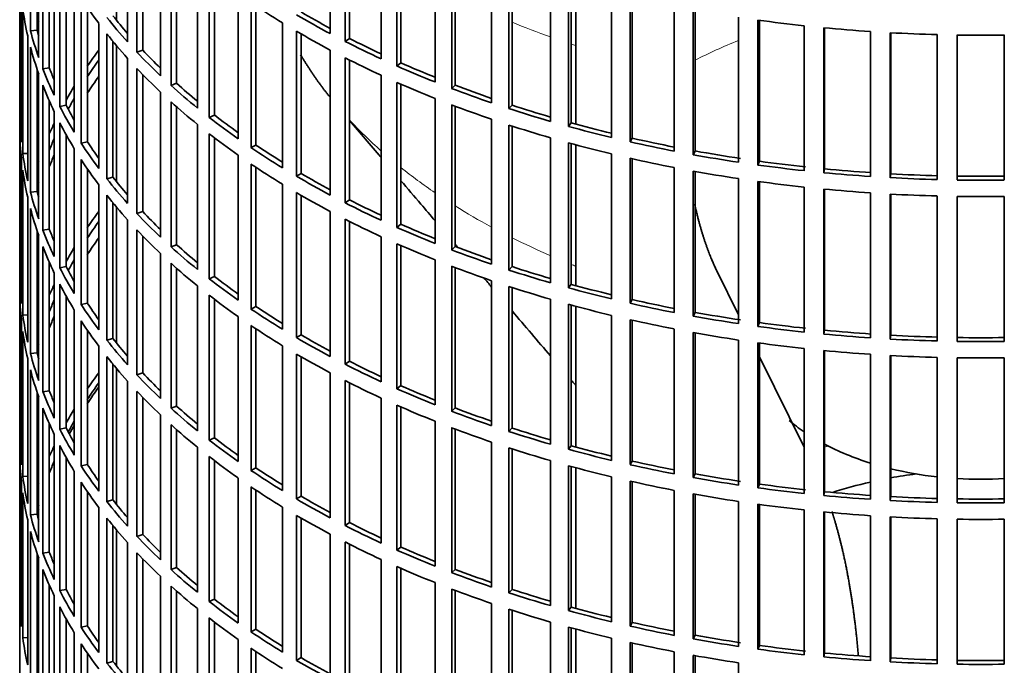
# Model space of a CAD drawing. Header units: millimetres. Extents: x 462 to 1346, y -1444 to 1443.
# Tile 3 of 29: x 1053 to 1200, y -1291 to -1195. Entities that reach past the tile are written whole.
import ezdxf

# ---------------------------------------------------------------- set-up
doc = ezdxf.new("R2010")
doc.units = ezdxf.units.MM
for name, color, linetype in [('VSI184-254_GIUNT', 7, 'Continuous'), ('VSI344-454_FILTR', 7, 'Continuous'), ('VSI344-454_SUPPO', 7, 'Continuous')]:
    doc.layers.add(name, color=color, linetype=linetype)

# ---------------------------------------------------------------- blocks, each defined once
blk = doc.blocks.new('SE4')
at = {"layer": 'VSI184-254_GIUNT', "color": 7, "linetype": 'Continuous', "lineweight": 35}
for start_param, end_param in [(0.593448, 0.70006), (0.828971, 1.072715), (1.170442, 1.381313), (1.468662, 1.67293)]:
    blk.add_ellipse((1196.93, -1243.43), major_axis=(-34.5, 0), ratio=0.57735, start_param=start_param, end_param=end_param, dxfattribs=at)
at = {"layer": 'VSI344-454_FILTR', "color": 7, "linetype": 'Continuous', "lineweight": 35}
for p, q in [((1053.43, -1053.18), (1053.43, -1293.23)), ((1055.04, -1196.41), (1055.04, -1174.77)), ((1099.81, -1196.84), (1099.81, -1175.21)), ((1069.53, -1198.07), (1069.53, -1176.44)), ((1102.02, -1198), (1102.02, -1176.36)), ((1102.67, -1197.55), (1102.67, -1176.69)), ((1056.03, -1196.31), (1056.03, -1178.08)), ((1056.26, -1200.41), (1056.26, -1178.77)), ((1070.93, -1199.6), (1070.93, -1177.96)), ((1071.8, -1199.31), (1071.8, -1178.86)), ((1107.41, -1200.61), (1107.41, -1178.97)), ((1056.88, -1202.09), (1056.88, -1180.46)), ((1109.76, -1201.67), (1109.76, -1180.03)), ((1110.35, -1201.2), (1110.35, -1180.29)), ((1074.45, -1203.11), (1074.45, -1181.48)), ((1057.85, -1201.96), (1057.85, -1182.8)), ((1076.03, -1204.57), (1076.03, -1182.94)), ((1115.45, -1204.06), (1115.45, -1182.42)), ((1117.93, -1205.02), (1117.93, -1183.38)), ((1058.59, -1206.04), (1058.59, -1184.4)), ((1076.86, -1204.25), (1076.86, -1183.68)), ((1118.46, -1204.53), (1118.46, -1183.58)), ((1059.41, -1207.69), (1059.41, -1186.05)), ((1079.97, -1207.94), (1079.97, -1186.3)), ((1123.89, -1207.17), (1123.89, -1185.53)), ((1126.48, -1208.03), (1126.48, -1186.39)), ((1053.44, -1208.98), (1053.44, -1187.34)), ((1060.36, -1207.51), (1060.36, -1187.82)), ((1081.72, -1209.33), (1081.72, -1187.7)), ((1126.94, -1207.52), (1126.94, -1186.55)), ((1082.51, -1208.98), (1082.51, -1188.3)), ((1132.69, -1209.94), (1132.69, -1188.3)), ((1135.37, -1210.69), (1135.37, -1189.06)), ((1135.77, -1210.17), (1135.77, -1189.17)), ((1061.58, -1211.55), (1061.58, -1189.92)), ((1141.79, -1212.35), (1141.79, -1190.71)), ((1053.68, -1213.03), (1053.68, -1191.4)), ((1062.6, -1213.17), (1062.6, -1191.53)), ((1086.05, -1212.53), (1086.05, -1190.9)), ((1087.97, -1213.85), (1087.97, -1192.22)), ((1144.56, -1212.99), (1144.56, -1191.35)), ((1144.9, -1212.45), (1144.9, -1191.43)), ((1053.89, -1214.75), (1053.89, -1193.12)), ((1063.53, -1212.96), (1063.53, -1192.92)), ((1088.71, -1213.47), (1088.71, -1192.71)), ((1151.17, -1214.38), (1151.17, -1192.74)), ((1154.01, -1214.91), (1154.01, -1193.27)), ((1154.28, -1214.36), (1154.28, -1193.32)), ((1092.67, -1216.87), (1092.67, -1195.23)), ((1160.77, -1216.03), (1160.77, -1194.39)), ((1163.66, -1216.45), (1163.66, -1194.81)), ((1163.87, -1215.88), (1163.87, -1194.84)), ((1056.03, -1196.31), (1055.04, -1196.41)), ((1065.24, -1216.94), (1065.24, -1195.3)), ((1094.75, -1218.11), (1094.75, -1196.47)), ((1170.54, -1217.29), (1170.54, -1195.65)), ((1173.48, -1217.59), (1173.48, -1195.95)), ((1173.62, -1217.02), (1173.62, -1195.97)), ((1180.45, -1218.16), (1180.45, -1196.52)), ((1183.41, -1218.34), (1183.41, -1196.7)), ((1183.48, -1217.76), (1183.48, -1196.7)), ((1054.63, -1218.79), (1054.63, -1197.15)), ((1066.45, -1218.51), (1066.45, -1196.87)), ((1067.35, -1218.26), (1067.35, -1197.99)), ((1095.44, -1217.69), (1095.44, -1196.88)), ((1102.67, -1197.55), (1102.02, -1198)), ((1190.43, -1218.62), (1190.43, -1196.98)), ((1193.41, -1218.68), (1193.41, -1197.04)), ((1200.45, -1218.68), (1200.45, -1197.04)), ((1055.04, -1220.5), (1055.04, -1198.86)), ((1071.8, -1199.31), (1070.93, -1199.6)), ((1099.81, -1220.93), (1099.81, -1199.29)), ((1069.53, -1222.16), (1069.53, -1200.52)), ((1102.02, -1222.08), (1102.02, -1200.45)), ((1102.67, -1221.64), (1102.67, -1200.77)), ((1056.03, -1220.4), (1056.03, -1202.17)), ((1057.85, -1201.96), (1056.88, -1202.09)), ((1070.93, -1223.68), (1070.93, -1202.04)), ((1110.35, -1201.2), (1109.76, -1201.67)), ((1056.26, -1224.5), (1056.26, -1202.86)), ((1071.8, -1223.39), (1071.8, -1202.95)), ((1107.41, -1224.69), (1107.41, -1203.06)), ((1056.88, -1226.18), (1056.88, -1204.54)), ((1076.86, -1204.25), (1076.03, -1204.57)), ((1109.76, -1225.75), (1109.76, -1204.12)), ((1110.35, -1225.29), (1110.35, -1204.38)), ((1118.46, -1204.53), (1117.93, -1205.02)), ((1057.85, -1226.04), (1057.85, -1206.89)), ((1074.45, -1227.2), (1074.45, -1205.56)), ((1115.45, -1228.14), (1115.45, -1206.5)), ((1060.36, -1207.51), (1059.41, -1207.69)), ((1076.03, -1228.66), (1076.03, -1207.02)), ((1076.86, -1228.34), (1076.86, -1207.76)), ((1117.93, -1229.1), (1117.93, -1207.47)), ((1118.46, -1228.62), (1118.46, -1207.67)), ((1126.94, -1207.52), (1126.48, -1208.03)), ((1053.68, -1208.97), (1053.44, -1208.98)), ((1058.59, -1230.12), (1058.59, -1208.49)), ((1082.51, -1208.98), (1081.72, -1209.33)), ((1123.89, -1231.26), (1123.89, -1209.62)), ((1059.41, -1231.78), (1059.41, -1210.14)), ((1079.97, -1232.03), (1079.97, -1210.39)), ((1126.48, -1232.12), (1126.48, -1210.48)), ((1126.94, -1231.61), (1126.94, -1210.63)), ((1135.77, -1210.17), (1135.37, -1210.69)), ((1053.44, -1233.06), (1053.44, -1211.43)), ((1060.36, -1231.6), (1060.36, -1211.91)), ((1081.72, -1233.42), (1081.72, -1211.78)), ((1082.51, -1233.06), (1082.51, -1212.39)), ((1132.69, -1234.02), (1132.69, -1212.39)), ((1144.9, -1212.45), (1144.56, -1212.99)), ((1061.58, -1235.64), (1061.58, -1214)), ((1063.53, -1212.96), (1062.6, -1213.17)), ((1088.71, -1213.47), (1087.97, -1213.85)), ((1135.37, -1234.78), (1135.37, -1213.14)), ((1135.77, -1234.25), (1135.77, -1213.25)), ((1154.28, -1214.36), (1154.01, -1214.91)), ((1053.68, -1237.12), (1053.68, -1215.48)), ((1054.63, -1214.71), (1053.89, -1214.75)), ((1062.6, -1237.26), (1062.6, -1215.62)), ((1086.05, -1236.62), (1086.05, -1214.98)), ((1141.79, -1236.43), (1141.79, -1214.79)), ((1144.56, -1237.08), (1144.56, -1215.44)), ((1144.9, -1236.53), (1144.9, -1215.52)), ((1053.89, -1238.84), (1053.89, -1217.2)), ((1063.53, -1237.04), (1063.53, -1217.01)), ((1087.97, -1237.94), (1087.97, -1216.3)), ((1088.71, -1237.55), (1088.71, -1216.8)), ((1151.17, -1238.47), (1151.17, -1216.83)), ((1163.87, -1215.88), (1163.66, -1216.45)), ((1173.62, -1217.02), (1173.48, -1217.59)), ((1067.35, -1218.26), (1066.45, -1218.51)), ((1095.44, -1217.69), (1094.75, -1218.11)), ((1154.01, -1239), (1154.01, -1217.36)), ((1154.28, -1238.44), (1154.28, -1217.41)), ((1160.77, -1240.12), (1160.77, -1218.48)), ((1183.48, -1217.76), (1183.41, -1218.34)), ((1065.24, -1241.02), (1065.24, -1219.39)), ((1092.67, -1240.96), (1092.67, -1219.32)), ((1163.66, -1240.53), (1163.66, -1218.9)), ((1163.87, -1239.97), (1163.87, -1218.93)), ((1170.54, -1241.38), (1170.54, -1219.74)), ((1173.48, -1241.68), (1173.48, -1220.04)), ((1173.62, -1241.11), (1173.62, -1220.05)), ((1054.63, -1242.88), (1054.63, -1221.24)), ((1056.03, -1220.4), (1055.04, -1220.5)), ((1066.45, -1242.6), (1066.45, -1220.96)), ((1094.75, -1242.2), (1094.75, -1220.56)), ((1095.44, -1241.78), (1095.44, -1220.96)), ((1102.67, -1221.64), (1102.02, -1222.08)), ((1180.45, -1242.24), (1180.45, -1220.61)), ((1183.41, -1242.42), (1183.41, -1220.79)), ((1183.48, -1241.85), (1183.48, -1220.79)), ((1190.43, -1242.71), (1190.43, -1221.07)), ((1193.41, -1242.77), (1193.41, -1221.13)), ((1200.45, -1242.77), (1200.45, -1221.13)), ((1055.04, -1244.58), (1055.04, -1222.95)), ((1067.35, -1242.34), (1067.35, -1222.07)), ((1069.53, -1246.25), (1069.53, -1224.61)), ((1071.8, -1223.39), (1070.93, -1223.68)), ((1099.81, -1245.02), (1099.81, -1223.38)), ((1102.02, -1246.17), (1102.02, -1224.53)), ((1057.85, -1226.04), (1056.88, -1226.18)), ((1102.67, -1245.73), (1102.67, -1224.86)), ((1110.35, -1225.29), (1109.76, -1225.75)), ((1056.03, -1244.48), (1056.03, -1226.25)), ((1056.26, -1248.58), (1056.26, -1226.95)), ((1070.93, -1247.77), (1070.93, -1226.13)), ((1071.8, -1247.48), (1071.8, -1227.04)), ((1107.41, -1248.78), (1107.41, -1227.14)), ((1056.88, -1250.27), (1056.88, -1228.63)), ((1076.86, -1228.34), (1076.03, -1228.66)), ((1109.76, -1249.84), (1109.76, -1228.2)), ((1110.35, -1249.37), (1110.35, -1228.46)), ((1118.46, -1228.62), (1117.93, -1229.1)), ((1074.45, -1251.29), (1074.45, -1229.65)), ((1057.85, -1250.13), (1057.85, -1230.98)), ((1060.36, -1231.6), (1059.41, -1231.78)), ((1076.03, -1252.75), (1076.03, -1231.11)), ((1076.86, -1252.42), (1076.86, -1231.85)), ((1115.45, -1252.23), (1115.45, -1230.59)), ((1117.93, -1253.19), (1117.93, -1231.55)), ((1118.46, -1252.7), (1118.46, -1231.76)), ((1126.94, -1231.61), (1126.48, -1232.12)), ((1053.68, -1233.06), (1053.44, -1233.06)), ((1058.59, -1254.21), (1058.59, -1232.57)), ((1082.51, -1233.06), (1081.72, -1233.42)), ((1059.41, -1255.86), (1059.41, -1234.23)), ((1079.97, -1256.11), (1079.97, -1234.48)), ((1123.89, -1255.34), (1123.89, -1233.71)), ((1126.48, -1256.2), (1126.48, -1234.57)), ((1126.94, -1255.69), (1126.94, -1234.72)), ((1135.77, -1234.25), (1135.37, -1234.78)), ((1053.44, -1257.15), (1053.44, -1235.51)), ((1060.36, -1255.69), (1060.36, -1236)), ((1081.72, -1257.51), (1081.72, -1235.87)), ((1063.53, -1237.04), (1062.6, -1237.26)), ((1082.51, -1257.15), (1082.51, -1236.48)), ((1088.71, -1237.55), (1087.97, -1237.94)), ((1132.69, -1258.11), (1132.69, -1236.47)), ((1135.37, -1258.87), (1135.37, -1237.23)), ((1135.77, -1258.34), (1135.77, -1237.34)), ((1144.9, -1236.53), (1144.56, -1237.08)), ((1054.63, -1238.79), (1053.89, -1238.84)), ((1061.58, -1259.73), (1061.58, -1238.09)), ((1086.05, -1260.71), (1086.05, -1239.07)), ((1141.79, -1260.52), (1141.79, -1238.88)), ((1154.28, -1238.44), (1154.01, -1239)), ((1053.68, -1261.21), (1053.68, -1239.57)), ((1062.6, -1261.35), (1062.6, -1239.71)), ((1087.97, -1262.03), (1087.97, -1240.39)), ((1144.56, -1261.16), (1144.56, -1239.53)), ((1144.9, -1260.62), (1144.9, -1239.6)), ((1163.87, -1239.97), (1163.66, -1240.53)), ((1053.89, -1262.93), (1053.89, -1241.29)), ((1063.53, -1261.13), (1063.53, -1241.1)), ((1088.71, -1261.64), (1088.71, -1240.89)), ((1095.44, -1241.78), (1094.75, -1242.2)), ((1151.17, -1262.55), (1151.17, -1240.92)), ((1154.01, -1263.08), (1154.01, -1241.45)), ((1154.28, -1262.53), (1154.28, -1241.5)), ((1173.62, -1241.11), (1173.48, -1241.68)), ((1183.48, -1241.85), (1183.41, -1242.42)), ((1065.24, -1265.11), (1065.24, -1243.47)), ((1067.35, -1242.34), (1066.45, -1242.6)), ((1092.67, -1265.04), (1092.67, -1243.41)), ((1160.77, -1264.2), (1160.77, -1242.57)), ((1163.66, -1264.62), (1163.66, -1242.98)), ((1163.87, -1264.06), (1163.87, -1243.01)), ((1056.03, -1244.48), (1055.04, -1244.58)), ((1066.45, -1266.68), (1066.45, -1245.05)), ((1094.75, -1266.28), (1094.75, -1244.65)), ((1095.44, -1265.87), (1095.44, -1245.05)), ((1170.54, -1265.47), (1170.54, -1243.83)), ((1173.48, -1265.76), (1173.48, -1244.13)), ((1173.62, -1265.19), (1173.62, -1244.14)), ((1180.45, -1266.33), (1180.45, -1244.69)), ((1183.41, -1266.51), (1183.41, -1244.87)), ((1183.48, -1265.93), (1183.48, -1244.88)), ((1190.43, -1266.79), (1190.43, -1245.16)), ((1193.41, -1266.85), (1193.41, -1245.22)), ((1200.45, -1266.85), (1200.45, -1245.22)), ((1054.63, -1266.97), (1054.63, -1245.33)), ((1067.35, -1266.43), (1067.35, -1246.16)), ((1102.67, -1245.73), (1102.02, -1246.17)), ((1055.04, -1268.67), (1055.04, -1247.03)), ((1071.8, -1247.48), (1070.93, -1247.77)), ((1099.81, -1269.1), (1099.81, -1247.47)), ((1069.53, -1270.33), (1069.53, -1248.7)), ((1102.02, -1270.26), (1102.02, -1248.62)), ((1102.67, -1269.81), (1102.67, -1248.95)), ((1110.35, -1249.37), (1109.76, -1249.84)), ((1056.03, -1268.57), (1056.03, -1250.34)), ((1056.26, -1272.67), (1056.26, -1251.03)), ((1057.85, -1250.13), (1056.88, -1250.27)), ((1070.93, -1271.86), (1070.93, -1250.22)), ((1071.8, -1271.57), (1071.8, -1251.12)), ((1076.86, -1252.42), (1076.03, -1252.75)), ((1107.41, -1272.87), (1107.41, -1251.23)), ((1109.76, -1273.93), (1109.76, -1252.29)), ((1110.35, -1273.46), (1110.35, -1252.55)), ((1056.88, -1274.35), (1056.88, -1252.72)), ((1074.45, -1275.37), (1074.45, -1253.74)), ((1118.46, -1252.7), (1117.93, -1253.19)), ((1057.85, -1274.22), (1057.85, -1255.06)), ((1076.03, -1276.83), (1076.03, -1255.2)), ((1115.45, -1276.32), (1115.45, -1254.68)), ((1058.59, -1278.3), (1058.59, -1256.66)), ((1060.36, -1255.69), (1059.41, -1255.86)), ((1076.86, -1276.51), (1076.86, -1255.94)), ((1117.93, -1277.28), (1117.93, -1255.64)), ((1118.46, -1276.79), (1118.46, -1255.84)), ((1126.94, -1255.69), (1126.48, -1256.2)), ((1053.68, -1257.14), (1053.44, -1257.15)), ((1059.41, -1279.95), (1059.41, -1258.31)), ((1082.51, -1257.15), (1081.72, -1257.51)), ((1123.89, -1279.43), (1123.89, -1257.79)), ((1135.77, -1258.34), (1135.37, -1258.87)), ((1053.44, -1281.24), (1053.44, -1259.6)), ((1079.97, -1280.2), (1079.97, -1258.56)), ((1126.48, -1280.29), (1126.48, -1258.65)), ((1126.94, -1279.78), (1126.94, -1258.81)), ((1060.36, -1279.77), (1060.36, -1260.08)), ((1063.53, -1261.13), (1062.6, -1261.35)), ((1081.72, -1281.59), (1081.72, -1259.96)), ((1082.51, -1281.24), (1082.51, -1260.56)), ((1132.69, -1282.2), (1132.69, -1260.56)), ((1135.37, -1282.95), (1135.37, -1261.32)), ((1144.9, -1260.62), (1144.56, -1261.16)), ((1061.58, -1283.81), (1061.58, -1262.18)), ((1088.71, -1261.64), (1087.97, -1262.03)), ((1135.77, -1282.43), (1135.77, -1261.43)), ((1154.28, -1262.53), (1154.01, -1263.08)), ((1053.68, -1285.29), (1053.68, -1263.66)), ((1054.63, -1262.88), (1053.89, -1262.93)), ((1062.6, -1285.43), (1062.6, -1263.79)), ((1086.05, -1284.79), (1086.05, -1263.16)), ((1141.79, -1284.61), (1141.79, -1262.97)), ((1144.56, -1285.25), (1144.56, -1263.61)), ((1144.9, -1284.71), (1144.9, -1263.69)), ((1163.87, -1264.06), (1163.66, -1264.62)), ((1053.89, -1287.01), (1053.89, -1265.38)), ((1063.53, -1285.22), (1063.53, -1265.18)), ((1087.97, -1286.11), (1087.97, -1264.48)), ((1088.71, -1285.73), (1088.71, -1264.97)), ((1151.17, -1286.64), (1151.17, -1265)), ((1154.01, -1287.17), (1154.01, -1265.53)), ((1154.28, -1286.62), (1154.28, -1265.58)), ((1173.62, -1265.19), (1173.48, -1265.76)), ((1067.35, -1266.43), (1066.45, -1266.68)), ((1095.44, -1265.87), (1094.75, -1266.28)), ((1160.77, -1288.29), (1160.77, -1266.65)), ((1163.66, -1288.71), (1163.66, -1267.07)), ((1163.87, -1288.14), (1163.87, -1267.1)), ((1183.48, -1265.93), (1183.41, -1266.51)), ((1056.03, -1268.57), (1055.04, -1268.67)), ((1065.24, -1289.2), (1065.24, -1267.56)), ((1092.67, -1289.13), (1092.67, -1267.49)), ((1094.75, -1290.37), (1094.75, -1268.73)), ((1170.54, -1289.55), (1170.54, -1267.91)), ((1173.48, -1289.85), (1173.48, -1268.21)), ((1173.62, -1289.28), (1173.62, -1268.23)), ((1054.63, -1291.05), (1054.63, -1269.41)), ((1066.45, -1290.77), (1066.45, -1269.13)), ((1095.44, -1289.95), (1095.44, -1269.14)), ((1102.67, -1269.81), (1102.02, -1270.26)), ((1180.45, -1290.42), (1180.45, -1268.78)), ((1183.41, -1290.6), (1183.41, -1268.96)), ((1183.48, -1290.02), (1183.48, -1268.96)), ((1190.43, -1290.88), (1190.43, -1269.24)), ((1193.41, -1290.94), (1193.41, -1269.3)), ((1200.45, -1290.94), (1200.45, -1269.3)), ((1055.04, -1292.76), (1055.04, -1271.12)), ((1067.35, -1290.52), (1067.35, -1270.25)), ((1071.8, -1271.57), (1070.93, -1271.86)), ((1099.81, -1293.19), (1099.81, -1271.55)), ((1069.53, -1294.42), (1069.53, -1272.78)), ((1102.02, -1294.34), (1102.02, -1272.71)), ((1102.67, -1293.9), (1102.67, -1273.03)), ((1056.03, -1292.66), (1056.03, -1274.43)), ((1057.85, -1274.22), (1056.88, -1274.35)), ((1070.93, -1295.94), (1070.93, -1274.3)), ((1110.35, -1273.46), (1109.76, -1273.93)), ((1056.26, -1296.76), (1056.26, -1275.12)), ((1071.8, -1295.65), (1071.8, -1275.21)), ((1107.41, -1296.95), (1107.41, -1275.32)), ((1056.88, -1298.44), (1056.88, -1276.8)), ((1076.86, -1276.51), (1076.03, -1276.83)), ((1109.76, -1298.01), (1109.76, -1276.38)), ((1110.35, -1297.55), (1110.35, -1276.64)), ((1118.46, -1276.79), (1117.93, -1277.28)), ((1074.45, -1299.46), (1074.45, -1277.82)), ((1115.45, -1300.4), (1115.45, -1278.76)), ((1057.85, -1298.3), (1057.85, -1279.15)), ((1060.36, -1279.77), (1059.41, -1279.95)), ((1076.03, -1300.92), (1076.03, -1279.28)), ((1076.86, -1300.6), (1076.86, -1280.02)), ((1117.93, -1301.36), (1117.93, -1279.73)), ((1118.46, -1300.88), (1118.46, -1279.93)), ((1126.94, -1279.78), (1126.48, -1280.29)), ((1053.68, -1281.23), (1053.44, -1281.24)), ((1058.59, -1302.38), (1058.59, -1280.75)), ((1082.51, -1281.24), (1081.72, -1281.59)), ((1123.89, -1303.52), (1123.89, -1281.88)), ((1059.41, -1304.04), (1059.41, -1282.4)), ((1079.97, -1304.29), (1079.97, -1282.65)), ((1126.48, -1304.38), (1126.48, -1282.74)), ((1126.94, -1303.87), (1126.94, -1282.89)), ((1135.77, -1282.43), (1135.37, -1282.95)), ((1060.36, -1303.86), (1060.36, -1284.17)), ((1081.72, -1305.68), (1081.72, -1284.04)), ((1082.51, -1305.32), (1082.51, -1284.65)), ((1132.69, -1306.28), (1132.69, -1284.65)), ((1144.9, -1284.71), (1144.56, -1285.25)), ((1061.58, -1307.9), (1061.58, -1286.26)), ((1063.53, -1285.22), (1062.6, -1285.43)), ((1088.71, -1285.73), (1087.97, -1286.11)), ((1135.37, -1307.04), (1135.37, -1285.4)), ((1135.77, -1306.51), (1135.77, -1285.51)), ((1054.63, -1286.97), (1053.89, -1287.01)), ((1086.05, -1308.88), (1086.05, -1287.24)), ((1141.79, -1308.69), (1141.79, -1287.05)), ((1144.56, -1309.34), (1144.56, -1287.7)), ((1144.9, -1308.79), (1144.9, -1287.78)), ((1154.28, -1286.62), (1154.01, -1287.17)), ((1062.6, -1309.52), (1062.6, -1287.88)), ((1063.53, -1309.3), (1063.53, -1289.27)), ((1087.97, -1310.2), (1087.97, -1288.56)), ((1088.71, -1309.81), (1088.71, -1289.06)), ((1151.17, -1310.73), (1151.17, -1289.09)), ((1163.87, -1288.14), (1163.66, -1288.71)), ((1173.62, -1289.28), (1173.48, -1289.85)), ((1067.35, -1290.52), (1066.45, -1290.77)), ((1095.44, -1289.95), (1094.75, -1290.37)), ((1154.01, -1311.26), (1154.01, -1289.62)), ((1154.28, -1310.7), (1154.28, -1289.67)), ((1160.77, -1312.38), (1160.77, -1290.74)), ((1183.48, -1290.02), (1183.41, -1290.6))]:
    blk.add_line(p, q, dxfattribs=at)
for centre, radius, start, end in [((1196.93, -948.57), 248.5, 269.189, 270.811), ((1196.93, -971.36), 246.77, 269.1833, 270.8167), ((1196.93, -970.21), 248.5, 269.189, 270.811), ((1196.93, -972.65), 248.5, 269.189, 270.811), ((1196.93, -995.45), 246.77, 269.1833, 270.8167), ((1196.93, -994.29), 248.5, 269.189, 270.811), ((1196.93, -996.74), 248.5, 269.189, 270.811), ((1196.93, -1019.53), 246.77, 269.1833, 270.8167), ((1196.93, -1018.38), 248.5, 269.189, 270.811), ((1196.93, -1020.83), 248.5, 269.189, 270.811), ((1196.93, -1043.62), 246.77, 269.1833, 270.8167), ((1196.93, -1042.47), 248.5, 269.189, 270.811)]:
    blk.add_arc(centre, radius, start, end, dxfattribs=at)
for centre, major_axis, start_param, end_param in [((1196.93, -1162.39), (-143.5, 0), 0.359458, 0.408487), ((1196.93, -1138.3), (-143.5, 0), 0.708524, 0.757553), ((1196.93, -1186.48), (-143.5, 0), 0.080205, 0.129234), ((1196.93, -1135.85), (-142.5, 0), 0.778165, 0.820895), ((1196.93, -1208.11), (-142.5, 0), -0.160582, -0.149846), ((1196.93, -1159.94), (-143.5, 0), 0.429271, 0.4783), ((1196.93, -1159.94), (-142.5, 0), 0.429099, 0.464583), ((1196.93, -1135.85), (-143.5, 0), 0.778337, 0.827366), ((1196.93, -1114.22), (-143.5, 0), 1.336842, 1.385871), ((1196.93, -1184.03), (-143.5, 0), 0.150018, 0.199048), ((1196.93, -1184.03), (-142.5, 0), 0.149846, 0.160582), ((1196.93, -1138.3), (-143.5, 0), 0.778337, 0.827366), ((1196.93, -1114.22), (-143.5, 0), 1.406655, 1.455685), ((1196.93, -1114.22), (-143.5, 0), 1.476469, 1.525498), ((1196.93, -1162.39), (-143.5, 0), 0.429271, 0.4783), ((1196.93, -1135.85), (-143.5, 0), 0.84815, 0.897179), ((1196.93, -1135.85), (-142.5, 0), 0.847978, 0.891566), ((1196.93, -1186.48), (-143.5, 0), 0.150018, 0.199048), ((1196.93, -1232.2), (-143.5, 0), -0.408487, -0.377404), ((1196.93, -1159.94), (-143.5, 0), 0.499084, 0.548113), ((1196.93, -1159.94), (-142.5, 0), 0.498912, 0.536508), ((1196.93, -1232.2), (-142.5, 0), -0.391958, -0.359286), ((1196.93, -1138.3), (-143.5, 0), 0.84815, 0.897179), ((1196.93, -1184.03), (-143.5, 0), 0.219831, 0.268861), ((1196.93, -1184.03), (-142.5, 0), 0.219659, 0.242088), ((1196.93, -1162.39), (-143.5, 0), 0.499084, 0.548113), ((1196.93, -1135.85), (-143.5, 0), 0.917963, 0.966992), ((1196.93, -1135.85), (-142.5, 0), 0.917791, 0.962144), ((1196.93, -1234.65), (-142.5, 0), -0.391958, -0.359286), ((1196.93, -1186.48), (-143.5, 0), 0.219831, 0.268861), ((1196.93, -1232.2), (-143.5, 0), -0.338674, -0.312019), ((1196.93, -1159.94), (-143.5, 0), 0.568897, 0.617927), ((1196.93, -1159.94), (-142.5, 0), 0.568725, 0.607984), ((1196.93, -1138.3), (-143.5, 0), 0.917963, 0.966992), ((1196.93, -1135.85), (-143.5, 0), 0.987776, 1.036806), ((1196.93, -1135.85), (-142.5, 0), 0.987604, 1.032651), ((1196.93, -1232.2), (-142.5, 0), -0.318152, -0.297119), ((1196.93, -1184.03), (-143.5, 0), 0.289645, 0.338674), ((1196.93, -1184.03), (-142.5, 0), 0.289473, 0.318152), ((1196.93, -1162.39), (-143.5, 0), 0.568897, 0.617927), ((1196.93, -1138.3), (-143.5, 0), 0.987776, 1.036806), ((1196.93, -1135.85), (-143.5, 0), 1.057589, 1.106619), ((1196.93, -1135.85), (-142.5, 0), 1.057417, 1.103102), ((1196.93, -1208.11), (-143.5, 0), 0.010392, 0.059421), ((1196.93, -1159.94), (-143.5, 0), 0.63871, 0.68774), ((1196.93, -1159.94), (-142.5, 0), 0.638538, 0.679153), ((1196.93, -1232.2), (-143.5, 0), -0.268861, -0.248955), ((1196.93, -1186.48), (-143.5, 0), 0.289645, 0.338674), ((1196.93, -1138.3), (-143.5, 0), 1.057589, 1.106619), ((1196.93, -1135.85), (-143.5, 0), 1.127403, 1.176432), ((1196.93, -1135.85), (-142.5, 0), 1.127231, 1.17351), ((1196.93, -1210.56), (-143.5, 0), 0.010392, 0.059421), ((1196.93, -1232.2), (-142.5, 0), -0.242088, -0.219659), ((1196.93, -1162.39), (-143.5, 0), 0.63871, 0.68774), ((1196.93, -1135.85), (-142.5, 0), 1.197044, 1.243883), ((1196.93, -1184.03), (-143.5, 0), 0.359458, 0.408487), ((1196.93, -1184.03), (-142.5, 0), 0.359286, 0.391958), ((1196.93, -1159.94), (-143.5, 0), 0.708524, 0.757553), ((1196.93, -1159.94), (-142.5, 0), 0.708352, 0.750104), ((1196.93, -1138.3), (-143.5, 0), 1.127403, 1.176432), ((1196.93, -1135.85), (-143.5, 0), 1.197216, 1.246245), ((1196.93, -1135.85), (-142.5, 0), 1.266857, 1.31623), ((1196.93, -1208.11), (-143.5, 0), 0.080205, 0.129234), ((1196.93, -1232.2), (-143.5, 0), -0.199048, -0.190533), ((1196.93, -1234.65), (-142.5, 0), -0.242088, -0.219659), ((1196.93, -1186.48), (-143.5, 0), 0.359458, 0.408487), ((1196.93, -1138.3), (-143.5, 0), 1.197216, 1.246245), ((1196.93, -1135.85), (-143.5, 0), 1.267029, 1.316058), ((1196.93, -1210.56), (-143.5, 0), 0.080205, 0.129234), ((1196.93, -1162.39), (-143.5, 0), 0.708524, 0.757553), ((1196.93, -1135.85), (-143.5, 0), 1.336842, 1.385871), ((1196.93, -1135.85), (-142.5, 0), 1.33667, 1.386044), ((1196.93, -1135.85), (-142.5, 0), 1.406483, 1.455857), ((1196.93, -1184.03), (-143.5, 0), 0.429271, 0.4783), ((1196.93, -1184.03), (-142.5, 0), 0.429099, 0.464583), ((1196.93, -1159.94), (-143.5, 0), 0.778337, 0.827366), ((1196.93, -1159.94), (-142.5, 0), 0.778165, 0.820895), ((1196.93, -1138.3), (-143.5, 0), 1.267029, 1.316058), ((1196.93, -1135.85), (-143.5, 0), 1.406655, 1.455685), ((1196.93, -1135.85), (-143.5, 0), 1.476469, 1.525498), ((1196.93, -1135.85), (-142.5, 0), 1.476296, 1.52567), ((1196.93, -1232.2), (-142.5, 0), -0.160582, -0.149846), ((1196.93, -1138.3), (-143.5, 0), 1.336842, 1.385871), ((1196.93, -1138.3), (-143.5, 0), 1.406655, 1.455685), ((1196.93, -1208.11), (-143.5, 0), 0.150018, 0.199048), ((1196.93, -1208.11), (-142.5, 0), 0.149846, 0.160582), ((1196.93, -1186.48), (-143.5, 0), 0.429271, 0.4783), ((1196.93, -1162.39), (-143.5, 0), 0.778337, 0.827366), ((1196.93, -1159.94), (-142.5, 0), 0.847978, 0.891566), ((1196.93, -1138.3), (-143.5, 0), 1.476469, 1.525498), ((1196.93, -1210.56), (-143.5, 0), 0.150018, 0.199048), ((1196.93, -1159.94), (-143.5, 0), 0.84815, 0.897179), ((1196.93, -1256.29), (-143.5, 0), -0.408487, -0.377404), ((1196.93, -1184.03), (-143.5, 0), 0.499084, 0.548113), ((1196.93, -1184.03), (-142.5, 0), 0.498912, 0.536508), ((1196.93, -1162.39), (-143.5, 0), 0.84815, 0.897179), ((1196.93, -1208.11), (-142.5, 0), 0.219659, 0.242088), ((1196.93, -1256.29), (-142.5, 0), -0.391958, -0.359286), ((1196.93, -1159.94), (-143.5, 0), 0.917963, 0.966992), ((1196.93, -1159.94), (-142.5, 0), 0.917791, 0.962144), ((1196.93, -1208.11), (-143.5, 0), 0.219831, 0.268861), ((1196.93, -1258.74), (-142.5, 0), -0.391958, -0.359286), ((1196.93, -1186.48), (-143.5, 0), 0.499084, 0.548113), ((1196.93, -1210.56), (-143.5, 0), 0.219831, 0.268861), ((1196.93, -1256.29), (-143.5, 0), -0.338674, -0.312019), ((1196.93, -1184.03), (-143.5, 0), 0.568897, 0.617927), ((1196.93, -1184.03), (-142.5, 0), 0.568725, 0.607984), ((1196.93, -1162.39), (-143.5, 0), 0.917963, 0.966992), ((1196.93, -1159.94), (-142.5, 0), 0.987604, 1.032651), ((1196.93, -1159.94), (-143.5, 0), 0.987776, 1.036806), ((1196.93, -1208.11), (-143.5, 0), 0.289645, 0.338674), ((1196.93, -1208.11), (-142.5, 0), 0.289473, 0.318152), ((1196.93, -1256.29), (-142.5, 0), -0.318152, -0.297119), ((1196.93, -1186.48), (-143.5, 0), 0.568897, 0.617927), ((1196.93, -1162.39), (-143.5, 0), 0.987776, 1.036806), ((1196.93, -1159.94), (-142.5, 0), 1.057417, 1.103102), ((1196.93, -1232.2), (-143.5, 0), 0.010392, 0.059421), ((1196.93, -1184.03), (-143.5, 0), 0.63871, 0.68774), ((1196.93, -1184.03), (-142.5, 0), 0.638538, 0.679153), ((1196.93, -1159.94), (-143.5, 0), 1.057589, 1.106619), ((1196.93, -1256.29), (-143.5, 0), -0.268861, -0.248955), ((1196.93, -1210.56), (-143.5, 0), 0.289645, 0.338674), ((1196.93, -1162.39), (-143.5, 0), 1.057589, 1.106619), ((1196.93, -1159.94), (-143.5, 0), 1.127403, 1.176432), ((1196.93, -1159.94), (-142.5, 0), 1.127231, 1.17351), ((1196.93, -1234.65), (-143.5, 0), 0.010392, 0.059421), ((1196.93, -1186.48), (-143.5, 0), 0.63871, 0.68774), ((1196.93, -1256.29), (-142.5, 0), -0.242088, -0.219659), ((1196.93, -1208.11), (-143.5, 0), 0.359458, 0.408487), ((1196.93, -1208.11), (-142.5, 0), 0.359286, 0.391958), ((1196.93, -1184.03), (-142.5, 0), 0.708352, 0.750104), ((1196.93, -1162.39), (-143.5, 0), 1.127403, 1.176432), ((1196.93, -1159.94), (-143.5, 0), 1.197216, 1.246245), ((1196.93, -1159.94), (-142.5, 0), 1.197044, 1.243883), ((1196.93, -1232.2), (-143.5, 0), 0.080205, 0.129234), ((1196.93, -1258.74), (-142.5, 0), -0.242088, -0.219659), ((1196.93, -1184.03), (-143.5, 0), 0.708524, 0.757553), ((1196.93, -1159.94), (-143.5, 0), 1.267029, 1.316058), ((1196.93, -1159.94), (-142.5, 0), 1.266857, 1.31623), ((1196.93, -1256.29), (-143.5, 0), -0.199048, -0.190533), ((1196.93, -1210.56), (-143.5, 0), 0.359458, 0.408487), ((1196.93, -1186.48), (-143.5, 0), 0.708524, 0.757553), ((1196.93, -1162.39), (-143.5, 0), 1.197216, 1.246245), ((1196.93, -1159.94), (-143.5, 0), 1.336842, 1.385871), ((1196.93, -1159.94), (-142.5, 0), 1.33667, 1.386044), ((1196.93, -1234.65), (-143.5, 0), 0.080205, 0.129234), ((1196.93, -1184.03), (-143.5, 0), 0.778337, 0.827366), ((1196.93, -1184.03), (-142.5, 0), 0.778165, 0.820895), ((1196.93, -1162.39), (-143.5, 0), 1.267029, 1.316058), ((1196.93, -1159.94), (-143.5, 0), 1.406655, 1.455685), ((1196.93, -1159.94), (-142.5, 0), 1.406483, 1.455857), ((1196.93, -1159.94), (-142.5, 0), 1.476296, 1.52567), ((1196.93, -1256.29), (-142.5, 0), -0.160582, -0.149846), ((1196.93, -1208.11), (-143.5, 0), 0.429271, 0.4783), ((1196.93, -1208.11), (-142.5, 0), 0.429099, 0.464583), ((1196.93, -1162.39), (-143.5, 0), 1.336842, 1.385871), ((1196.93, -1159.94), (-143.5, 0), 1.476469, 1.525498), ((1196.93, -1232.2), (-143.5, 0), 0.150018, 0.199048), ((1196.93, -1232.2), (-142.5, 0), 0.149846, 0.160582), ((1196.93, -1210.56), (-143.5, 0), 0.429271, 0.4783), ((1196.93, -1186.48), (-143.5, 0), 0.778337, 0.827366), ((1196.93, -1162.39), (-143.5, 0), 1.406655, 1.455685), ((1196.93, -1162.39), (-143.5, 0), 1.476469, 1.525498), ((1196.93, -1184.03), (-143.5, 0), 0.84815, 0.897179), ((1196.93, -1184.03), (-142.5, 0), 0.847978, 0.891566), ((1196.93, -1234.65), (-143.5, 0), 0.150018, 0.199048), ((1196.93, -1280.37), (-143.5, 0), -0.408487, -0.377404), ((1196.93, -1208.11), (-143.5, 0), 0.499084, 0.548113), ((1196.93, -1208.11), (-142.5, 0), 0.498912, 0.536508), ((1196.93, -1280.37), (-142.5, 0), -0.391958, -0.359286), ((1196.93, -1186.48), (-143.5, 0), 0.84815, 0.897179), ((1196.93, -1184.03), (-142.5, 0), 0.917791, 0.962144), ((1196.93, -1232.2), (-143.5, 0), 0.219831, 0.268861), ((1196.93, -1232.2), (-142.5, 0), 0.219659, 0.242088), ((1196.93, -1210.56), (-143.5, 0), 0.499084, 0.548113), ((1196.93, -1184.03), (-143.5, 0), 0.917963, 0.966992), ((1196.93, -1208.11), (-142.5, 0), 0.568725, 0.607984), ((1196.93, -1186.48), (-143.5, 0), 0.917963, 0.966992), ((1196.93, -1234.65), (-143.5, 0), 0.219831, 0.268861), ((1196.93, -1280.37), (-143.5, 0), -0.338674, -0.312019), ((1196.93, -1208.11), (-143.5, 0), 0.568897, 0.617927), ((1196.93, -1184.03), (-143.5, 0), 0.987776, 1.036806), ((1196.93, -1184.03), (-142.5, 0), 0.987604, 1.032651), ((1196.93, -1280.37), (-142.5, 0), -0.318152, -0.297119), ((1196.93, -1210.56), (-143.5, 0), 0.568897, 0.617927), ((1196.93, -1232.2), (-143.5, 0), 0.289645, 0.338674), ((1196.93, -1232.2), (-142.5, 0), 0.289473, 0.318152), ((1196.93, -1186.48), (-143.5, 0), 0.987776, 1.036806), ((1196.93, -1184.03), (-143.5, 0), 1.057589, 1.106619), ((1196.93, -1184.03), (-142.5, 0), 1.057417, 1.103102), ((1196.93, -1256.29), (-143.5, 0), 0.010392, 0.059421), ((1196.93, -1280.37), (-143.5, 0), -0.268861, -0.248955), ((1196.93, -1234.65), (-143.5, 0), 0.289645, 0.338674), ((1196.93, -1208.11), (-143.5, 0), 0.63871, 0.68774), ((1196.93, -1208.11), (-142.5, 0), 0.638538, 0.679153), ((1196.93, -1184.03), (-142.5, 0), 1.127231, 1.17351), ((1196.93, -1258.74), (-143.5, 0), 0.010392, 0.059421), ((1196.93, -1186.48), (-143.5, 0), 1.057589, 1.106619), ((1196.93, -1184.03), (-143.5, 0), 1.127403, 1.176432), ((1196.93, -1280.37), (-142.5, 0), -0.242088, -0.219659), ((1196.93, -1232.2), (-143.5, 0), 0.359458, 0.408487), ((1196.93, -1232.2), (-142.5, 0), 0.359286, 0.391958), ((1196.93, -1210.56), (-143.5, 0), 0.63871, 0.68774), ((1196.93, -1186.48), (-143.5, 0), 1.127403, 1.176432), ((1196.93, -1184.03), (-143.5, 0), 1.197216, 1.246245), ((1196.93, -1184.03), (-142.5, 0), 1.197044, 1.243883), ((1196.93, -1208.11), (-143.5, 0), 0.708524, 0.757553), ((1196.93, -1208.11), (-142.5, 0), 0.708352, 0.750104), ((1196.93, -1184.03), (-142.5, 0), 1.266857, 1.31623), ((1196.93, -1256.29), (-143.5, 0), 0.080205, 0.129234), ((1196.93, -1280.37), (-143.5, 0), -0.199048, -0.190533), ((1196.93, -1234.65), (-143.5, 0), 0.359458, 0.408487), ((1196.93, -1186.48), (-143.5, 0), 1.197216, 1.246245), ((1196.93, -1184.03), (-143.5, 0), 1.267029, 1.316058), ((1196.93, -1184.03), (-142.5, 0), 1.33667, 1.386044), ((1196.93, -1258.74), (-143.5, 0), 0.080205, 0.129234), ((1196.93, -1210.56), (-143.5, 0), 0.708524, 0.757553), ((1196.93, -1186.48), (-143.5, 0), 1.267029, 1.316058), ((1196.93, -1184.03), (-143.5, 0), 1.336842, 1.385871), ((1196.93, -1184.03), (-143.5, 0), 1.406655, 1.455685), ((1196.93, -1184.03), (-142.5, 0), 1.406483, 1.455857), ((1196.93, -1280.37), (-142.5, 0), -0.160582, -0.149846), ((1196.93, -1232.2), (-143.5, 0), 0.429271, 0.4783), ((1196.93, -1232.2), (-142.5, 0), 0.429099, 0.464583), ((1196.93, -1208.11), (-143.5, 0), 0.778337, 0.827366), ((1196.93, -1208.11), (-142.5, 0), 0.778165, 0.820895), ((1196.93, -1186.48), (-143.5, 0), 1.336842, 1.385871), ((1196.93, -1184.03), (-143.5, 0), 1.476469, 1.525498), ((1196.93, -1184.03), (-142.5, 0), 1.476296, 1.52567), ((1196.93, -1256.29), (-143.5, 0), 0.150018, 0.199048), ((1196.93, -1256.29), (-142.5, 0), 0.149846, 0.160582), ((1196.93, -1210.56), (-143.5, 0), 0.778337, 0.827366), ((1196.93, -1186.48), (-143.5, 0), 1.406655, 1.455685), ((1196.93, -1234.65), (-143.5, 0), 0.429271, 0.4783), ((1196.93, -1208.11), (-142.5, 0), 0.847978, 0.891566), ((1196.93, -1186.48), (-143.5, 0), 1.476469, 1.525498), ((1196.93, -1258.74), (-143.5, 0), 0.150018, 0.199048), ((1196.93, -1232.2), (-142.5, 0), 0.498912, 0.536508), ((1196.93, -1208.11), (-143.5, 0), 0.84815, 0.897179), ((1196.93, -1232.2), (-143.5, 0), 0.499084, 0.548113), ((1196.93, -1210.56), (-143.5, 0), 0.84815, 0.897179), ((1196.93, -1256.29), (-143.5, 0), 0.219831, 0.268861), ((1196.93, -1256.29), (-142.5, 0), 0.219659, 0.242088), ((1196.93, -1234.65), (-143.5, 0), 0.499084, 0.548113), ((1196.93, -1208.11), (-143.5, 0), 0.917963, 0.966992), ((1196.93, -1208.11), (-142.5, 0), 0.917791, 0.962144), ((1196.93, -1258.74), (-143.5, 0), 0.219831, 0.268861), ((1196.93, -1232.2), (-143.5, 0), 0.568897, 0.617927), ((1196.93, -1232.2), (-142.5, 0), 0.568725, 0.607984), ((1196.93, -1210.56), (-143.5, 0), 0.917963, 0.966992), ((1196.93, -1208.11), (-143.5, 0), 0.987776, 1.036806), ((1196.93, -1208.11), (-142.5, 0), 0.987604, 1.032651), ((1196.93, -1256.29), (-143.5, 0), 0.289645, 0.338674), ((1196.93, -1256.29), (-142.5, 0), 0.289473, 0.318152), ((1196.93, -1234.65), (-143.5, 0), 0.568897, 0.617927), ((1196.93, -1210.56), (-143.5, 0), 0.987776, 1.036806), ((1196.93, -1208.11), (-143.5, 0), 1.057589, 1.106619), ((1196.93, -1208.11), (-142.5, 0), 1.057417, 1.103102), ((1196.93, -1280.37), (-143.5, 0), 0.010392, 0.059421), ((1196.93, -1232.2), (-143.5, 0), 0.63871, 0.68774), ((1196.93, -1232.2), (-142.5, 0), 0.638538, 0.679153), ((1196.93, -1258.74), (-143.5, 0), 0.289645, 0.338674), ((1196.93, -1210.56), (-143.5, 0), 1.057589, 1.106619), ((1196.93, -1208.11), (-143.5, 0), 1.127403, 1.176432), ((1196.93, -1208.11), (-142.5, 0), 1.127231, 1.17351), ((1196.93, -1234.65), (-143.5, 0), 0.63871, 0.68774), ((1196.93, -1208.11), (-142.5, 0), 1.197044, 1.243883), ((1196.93, -1256.29), (-143.5, 0), 0.359458, 0.408487), ((1196.93, -1256.29), (-142.5, 0), 0.359286, 0.391958), ((1196.93, -1232.2), (-143.5, 0), 0.708524, 0.757553), ((1196.93, -1232.2), (-142.5, 0), 0.708352, 0.750104), ((1196.93, -1210.56), (-143.5, 0), 1.127403, 1.176432), ((1196.93, -1208.11), (-143.5, 0), 1.197216, 1.246245), ((1196.93, -1280.37), (-143.5, 0), 0.080205, 0.129234), ((1196.93, -1210.56), (-143.5, 0), 1.197216, 1.246245), ((1196.93, -1208.11), (-143.5, 0), 1.267029, 1.316058), ((1196.93, -1208.11), (-142.5, 0), 1.266857, 1.31623), ((1196.93, -1258.74), (-143.5, 0), 0.359458, 0.408487), ((1196.93, -1234.65), (-143.5, 0), 0.708524, 0.757553), ((1196.93, -1208.11), (-143.5, 0), 1.336842, 1.385871), ((1196.93, -1208.11), (-142.5, 0), 1.33667, 1.386044), ((1196.93, -1208.11), (-142.5, 0), 1.406483, 1.455857), ((1196.93, -1256.29), (-143.5, 0), 0.429271, 0.4783), ((1196.93, -1256.29), (-142.5, 0), 0.429099, 0.464583), ((1196.93, -1232.2), (-143.5, 0), 0.778337, 0.827366), ((1196.93, -1232.2), (-142.5, 0), 0.778165, 0.820895), ((1196.93, -1210.56), (-143.5, 0), 1.267029, 1.316058), ((1196.93, -1208.11), (-143.5, 0), 1.406655, 1.455685), ((1196.93, -1208.11), (-143.5, 0), 1.476469, 1.525498), ((1196.93, -1208.11), (-142.5, 0), 1.476296, 1.52567)]:
    blk.add_ellipse(centre, major_axis=major_axis, ratio=0.57735, start_param=start_param, end_param=end_param, dxfattribs=at)
at = {"layer": 'VSI344-454_SUPPO', "color": 7, "linetype": 'Continuous', "lineweight": 35}
for p, q in [((1067.9, -1194.86), (1067.9, -1174.56)), ((1136.45, -1210.35), (1136.45, -1189.35)), ((1067.9, -1218.95), (1067.9, -1198.65)), ((1102.67, -1209.78), (1107.1, -1214.98)), ((1136.45, -1234.44), (1136.45, -1213.44)), ((1067.9, -1243.03), (1067.9, -1222.74)), ((1160.77, -1238.78), (1157.54, -1232.26)), ((1136.45, -1258.52), (1136.45, -1237.52)), ((1170.54, -1258.53), (1163.87, -1245.05)), ((1067.9, -1267.12), (1067.9, -1246.82)), ((1136.45, -1282.61), (1136.45, -1261.61)), ((1067.9, -1291.21), (1067.9, -1270.91)), ((1136.45, -1306.7), (1136.45, -1285.7))]:
    blk.add_line(p, q, dxfattribs=at)
at = {"layer": 'VSI344-454_SUPPO', "color": 4, "linetype": 'Continuous', "lineweight": 9}
for centre, major_axis, start_param, end_param in [((1196.93, -1137.45), (-122, 0), 0.959843, 1.01622), ((1196.93, -1228.01), (-63.54, 0), -0.965361, -0.834953), ((1196.93, -1137.45), (-122, 0), 1.045723, 1.052104), ((1196.93, -1180.72), (-106.8, 0), 0.489473, 0.576926), ((1196.93, -1180.72), (-106.8, 0), 0.625563, 0.703086), ((1196.93, -1180.72), (-106.8, 0), 0.745517, 0.817782), ((1196.93, -1180.72), (-106.8, 0), 0.856268, 0.925418), ((1196.93, -1180.72), (-106.8, 0), 0.961131, 0.968818), ((1196.93, -1230.6), (-68.63, 0), 0.487557, 0.492178), ((1196.93, -1280.79), (-45, 0), -1.039996, -1.026301)]:
    blk.add_ellipse(centre, major_axis=major_axis, ratio=0.57735, start_param=start_param, end_param=end_param, dxfattribs=at)
at = {"layer": 'VSI344-454_SUPPO', "color": 7, "linetype": 'Continuous', "lineweight": 35}
for centre, major_axis, start_param, end_param in [((1196.93, -1280.99), (142.5, 0), -3.53355, -3.500878), ((1196.93, -1280.99), (142.5, 0), -3.459745, -3.442607), ((1196.93, -1287.93), (-45, 0), -1.354611, -1.267357), ((1196.93, -1287.93), (-45, 0), -1.195801, -1.056846), ((1196.93, -1280.99), (142.5, 0), -3.302175, -3.292267)]:
    blk.add_ellipse(centre, major_axis=major_axis, ratio=0.57735, start_param=start_param, end_param=end_param, dxfattribs=at)
for points, degree in [([(1099.69, -1206.24), (1097.32, -1203.26), (1095.37, -1200)], 2), ([(1107.41, -1215.34), (1107.31, -1215.22), (1107.21, -1215.1), (1107.1, -1214.98)], 3), ([(1118.87, -1228.76), (1118.73, -1228.6), (1118.59, -1228.44), (1118.46, -1228.28)], 3), ([(1123.89, -1234.65), (1123.51, -1234.2), (1123.12, -1233.74), (1122.73, -1233.29)], 3), ([(1132.69, -1244.94), (1130.8, -1242.73), (1128.89, -1240.49), (1126.94, -1238.22)], 3), ([(1136.3, -1249.16), (1136.12, -1248.96), (1135.95, -1248.75), (1135.77, -1248.55)], 3)]:
    blk.add_open_spline(points, degree=degree, dxfattribs=at)
for points, degree, knots in [([(1115.45, -1224.77), (1114.75, -1223.94), (1113.06, -1221.96), (1111.35, -1219.96), (1110.35, -1218.78)], 3, [0.6081406, 0.6081406, 0.6081406, 0.6081406, 0.6666667, 0.7484894, 0.7484894, 0.7484894, 0.7484894]), ([(1157.54, -1232.26), (1156.21, -1229.57), (1155.19, -1226.1), (1154.65, -1224.26), (1154.2, -1222.23)], 2, [0, 0, 0, 0.25, 0.25, 0.3817702, 0.3817702, 0.3817702]), ([(1178.65, -1289.58), (1178.2, -1284.36), (1177.44, -1279.75), (1176.54, -1274.31), (1175.21, -1269.79), (1174.97, -1268.96), (1174.71, -1268.16)], 2, [0.2877757, 0.2877757, 0.2877757, 0.5, 0.5, 0.75, 0.75, 0.7962592, 0.7962592, 0.7962592])]:
    blk.add_open_spline(points, degree=degree, knots=knots, dxfattribs=at)

msp = doc.modelspace()

# ---------------------------------------------------------------- block references
msp.add_blockref('SE4', (0, 0))

doc.saveas('drawing.dxf')
